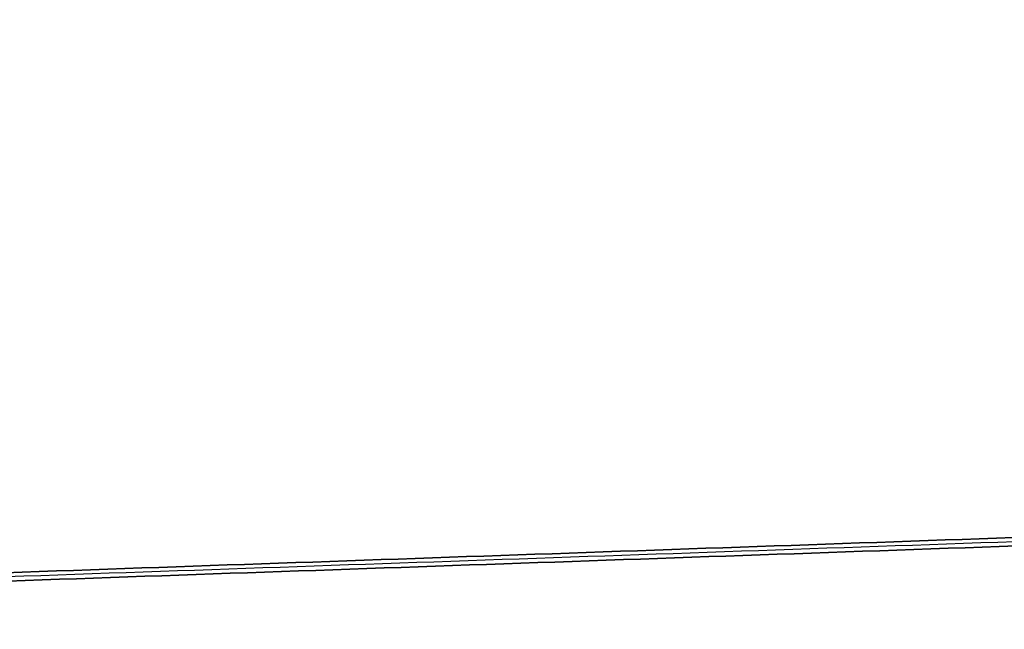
# Model space of a CAD drawing. Header units: millimetres. Extents: x -1100 to 1100, y -7 to 710.
# Tile 4 of 256: x -560 to -531, y 41 to 59. Entities that reach past the tile are written whole.
import ezdxf

# ---------------------------------------------------------------- set-up
doc = ezdxf.new("R2010")
doc.units = ezdxf.units.MM
doc.header["$MEASUREMENT"] = 0
doc.layers.add('IGES LEVEL 3', color=7, linetype='Continuous')

msp = doc.modelspace()

# ---------------------------------------------------------------- linework, layer by layer
at = {"layer": 'IGES LEVEL 3'}
for points in [[(-89.626, 59.299, 46.105), (-349.124, 50.268, 187.65), (-608.622, 41.237, 329.194)], [(-608.622, 41.237, -329.194), (-349.124, 50.268, -187.65), (-89.626, 59.299, -46.105)], [(-601.439, 41.237, 342.363), (-341.941, 50.268, 200.818), (-82.443, 59.299, 59.274)], [(-82.443, 59.299, -59.274), (-341.941, 50.268, -200.818), (-601.439, 41.237, -342.363)]]:
    msp.add_open_spline(points, degree=2, dxfattribs=at)
at = {"layer": 'IGES LEVEL 3', "color": 253}
for points in [[(-89.626, 59.299, 46.105), (-349.124, 50.268, 187.65), (-608.622, 41.237, 329.194)], [(-89.626, 59.299, 46.105), (-349.124, 50.268, 187.65), (-608.622, 41.237, 329.194)], [(-89.626, 59.299, -46.105), (-349.124, 50.268, -187.65), (-608.622, 41.237, -329.194)], [(-608.622, 41.237, -329.194), (-349.124, 50.268, -187.65), (-89.626, 59.299, -46.105)], [(-86.035, 59.299, 52.69), (-345.533, 50.268, 194.234), (-605.031, 41.237, 335.778)], [(-86.035, 59.299, -52.69), (-345.533, 50.268, -194.234), (-605.031, 41.237, -335.778)], [(-82.443, 59.299, 59.274), (-341.941, 50.268, 200.818), (-601.439, 41.237, 342.363)], [(-601.439, 41.237, 342.363), (-341.941, 50.268, 200.818), (-82.443, 59.299, 59.274)], [(-82.443, 59.299, -59.274), (-341.941, 50.268, -200.818), (-601.439, 41.237, -342.363)], [(-82.443, 59.299, -59.274), (-341.941, 50.268, -200.818), (-601.439, 41.237, -342.363)]]:
    msp.add_open_spline(points, degree=2, dxfattribs=at)

doc.saveas('drawing.dxf')
